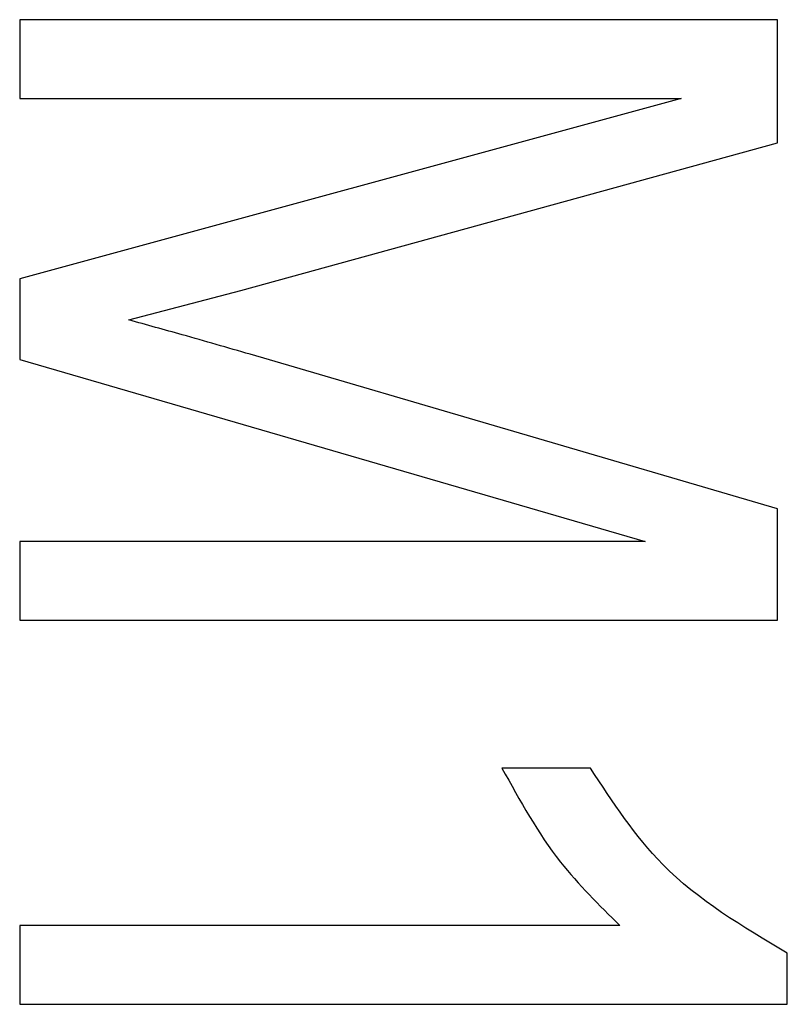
# Model space of a CAD drawing. Header units: millimetres. Extents: x 0 to 297, y 0 to 210.
# Tile 11 of 34: x 130.34 to 131.86, y 50.28 to 52.23. Entities that reach past the tile are written whole.
import ezdxf

# ---------------------------------------------------------------- set-up
doc = ezdxf.new("R2010")
doc.units = ezdxf.units.MM

msp = doc.modelspace()

# ---------------------------------------------------------------- linework, layer by layer
at = {"color": 7, "linetype": 'Continuous', "lineweight": 25}
for p, q in [((130.3434, 52.2301), (130.3434, 52.0743)), ((131.8434, 52.2301), (130.3434, 52.2301)), ((131.8434, 51.9863), (131.8434, 52.2301)), ((131.6526, 52.0743), (130.3434, 51.7172)), ((130.3434, 52.0743), (131.6526, 52.0743)), ((130.7814, 51.6944), (131.8434, 51.9863)), ((130.3434, 51.7172), (130.3434, 51.5577)), ((130.5592, 51.636), (130.7814, 51.6944)), ((131.8434, 51.2625), (130.7997, 51.5681)), ((130.3434, 51.5577), (131.5816, 51.1977)), ((131.8434, 51.0418), (131.8434, 51.2625)), ((130.3434, 51.1977), (130.3434, 51.0418)), ((131.5816, 51.1977), (130.3434, 51.1977)), ((130.3434, 51.0418), (131.8434, 51.0418)), ((131.4733, 50.7496), (131.298, 50.7496)), ((130.3434, 50.4379), (130.3434, 50.2821)), ((131.5317, 50.4379), (130.3434, 50.4379)), ((131.8629, 50.2821), (131.8629, 50.3831)), ((130.3434, 50.2821), (131.8629, 50.2821))]:
    msp.add_line(p, q, dxfattribs=at)
for points, knots in [([(130.7997, 51.5681), (130.7549, 51.5811), (130.6749, 51.6044), (130.5946, 51.6263), (130.5592, 51.636)], [0, 0, 0, 0, 0.560005, 1, 1, 1, 1]), ([(131.298, 50.7496), (131.3335, 50.6852), (131.3969, 50.5701), (131.4905, 50.4783), (131.5317, 50.4379)], [0, 0, 0, 0, 0.559934, 1, 1, 1, 1]), ([(131.8629, 50.3831), (131.7747, 50.4355), (131.617, 50.5291), (131.5173, 50.6821), (131.4733, 50.7496)], [0, 0, 0, 0, 0.558899, 1, 1, 1, 1])]:
    msp.add_open_spline(points, degree=3, knots=knots, dxfattribs=at)

doc.saveas('drawing.dxf')
